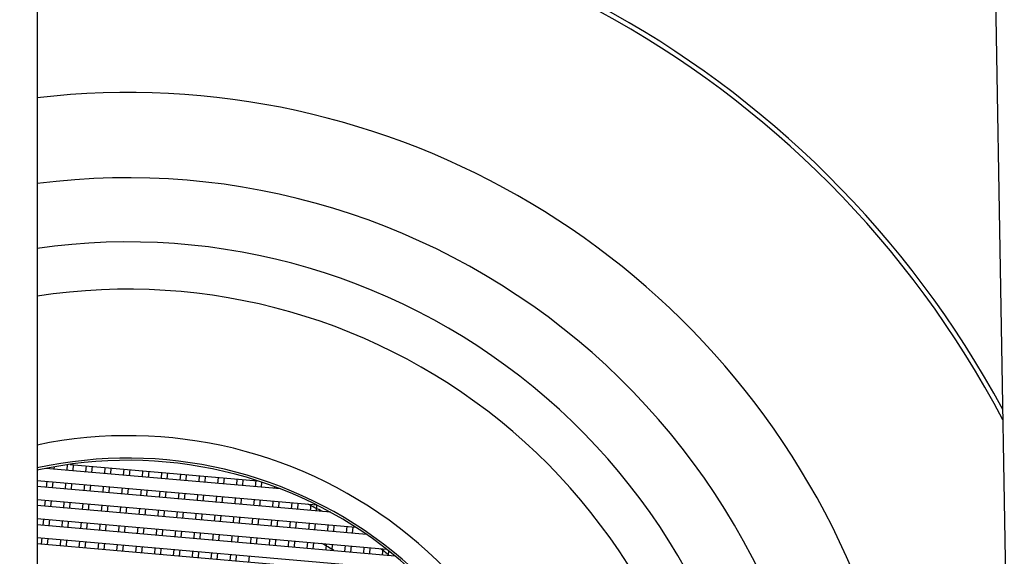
# Model space of a CAD drawing. Header units: millimetres. Extents: x 0 to 200, y 0 to 287.
# Tile 56 of 78: x 80.883 to 81.923, y 195.367 to 195.934. Entities that reach past the tile are written whole.
import ezdxf
from ezdxf.enums import TextEntityAlignment as Align

# ---------------------------------------------------------------- set-up
doc = ezdxf.new("R2010")
doc.units = ezdxf.units.MM
doc.layers.add('148.255_BW4C_CTM', color=7, linetype='Continuous')
doc.layers.add('Standard', color=7, linetype='Continuous')
doc.styles.add('SEACAD_Arial', font='arial.ttf')
doc.dimstyles.new('ISO_(mm)', dxfattribs={"dimtxt": 3, "dimasz": 3, "dimexe": 1.5, "dimexo": 0, "dimgap": 0.75, "dimtad": 1, "dimdec": 0, "dimlfac": 10, "dimtxsty": 'SEACAD_Arial', "dimblk1": '_SE_FILLED', "dimblk2": '_SE_FILLED', "dimsah": 1, "dimcen": 1.5, "dimadec": 0, "dimazin": 0, "dimtfac": 0.5, "dimtmove": 0, "dimatfit": 3, "dimfxl": 1, "dimarcsym": 0})

# ---------------------------------------------------------------- blocks, each defined once
blk = doc.blocks.new('SE')
at = {"layer": '148.255_BW4C_CTM', "color": 7, "linetype": 'Continuous'}
for p, q in [((80.9011, 196.2786), (80.9011, 194.2986)), ((81.9081, 196.2786), (81.9245, 195.338)), ((81.158, 195.4379), (80.9103, 195.4595)), ((80.9126, 195.4593), (80.9127, 195.46)), ((80.9188, 195.4612), (80.9186, 195.4588)), ((80.9325, 195.4576), (80.9331, 195.4635)), ((80.9357, 195.4638), (81.1337, 195.4465)), ((80.9391, 195.4635), (80.9385, 195.4571)), ((80.9525, 195.4558), (80.953, 195.4623)), ((80.959, 195.4618), (80.9584, 195.4553)), ((80.9724, 195.4541), (80.973, 195.4606)), ((80.9789, 195.4601), (80.9784, 195.4536)), ((80.9923, 195.4524), (80.9929, 195.4588)), ((80.9989, 195.4583), (80.9983, 195.4518)), ((81.0122, 195.4506), (81.0128, 195.4571)), ((81.0188, 195.4566), (81.0182, 195.4501)), ((81.0322, 195.4489), (81.0327, 195.4554)), ((81.0387, 195.4548), (81.0381, 195.4484)), ((80.9011, 195.4468), (81.1961, 195.421)), ((80.9109, 195.4394), (80.9114, 195.4459)), ((80.9174, 195.4454), (80.9169, 195.4389)), ((80.9308, 195.4377), (80.9314, 195.4441)), ((81.0521, 195.4471), (81.0527, 195.4536)), ((81.0586, 195.4531), (81.0581, 195.4466)), ((81.072, 195.4454), (81.0726, 195.4519)), ((81.0786, 195.4513), (81.078, 195.4449)), ((81.0919, 195.4436), (81.0925, 195.4501)), ((81.0985, 195.4496), (81.0979, 195.4431)), ((81.1119, 195.4419), (81.1124, 195.4484)), ((81.1184, 195.4479), (81.1178, 195.4414)), ((81.1318, 195.4402), (81.1324, 195.4466)), ((81.1382, 195.445), (81.1378, 195.4396)), ((81.211, 195.4132), (80.9011, 195.4403)), ((80.9373, 195.4436), (80.9368, 195.4371)), ((80.9507, 195.4359), (80.9513, 195.4424)), ((80.9573, 195.4419), (80.9567, 195.4354)), ((80.9707, 195.4342), (80.9712, 195.4407)), ((80.9772, 195.4401), (80.9766, 195.4337)), ((80.9906, 195.4324), (80.9911, 195.4389)), ((80.9971, 195.4384), (80.9966, 195.4319)), ((81.0105, 195.4307), (81.0111, 195.4372)), ((81.017, 195.4366), (81.0165, 195.4302)), ((81.0304, 195.429), (81.031, 195.4354)), ((81.037, 195.4349), (81.0364, 195.4284)), ((81.0503, 195.4272), (81.0509, 195.4337)), ((81.1517, 195.4384), (81.1519, 195.4402)), ((81.1577, 195.438), (81.1577, 195.4379)), ((80.9011, 195.4267), (81.2377, 195.3973)), ((80.9091, 195.4195), (80.9097, 195.426)), ((80.9157, 195.4254), (80.9151, 195.419)), ((80.9291, 195.4177), (80.9296, 195.4242)), ((80.9356, 195.4237), (80.935, 195.4172)), ((81.0569, 195.4332), (81.0563, 195.4267)), ((81.0703, 195.4255), (81.0708, 195.4319)), ((81.0768, 195.4314), (81.0762, 195.4249)), ((81.0902, 195.4237), (81.0908, 195.4302)), ((81.0967, 195.4297), (81.0962, 195.4232)), ((81.1101, 195.422), (81.1107, 195.4285)), ((81.1167, 195.4279), (81.1161, 195.4215)), ((81.13, 195.4202), (81.1306, 195.4267)), ((81.1366, 195.4262), (81.136, 195.4197)), ((81.15, 195.4185), (81.1505, 195.425)), ((81.1565, 195.4244), (81.1559, 195.418)), ((81.1699, 195.4168), (81.1705, 195.4232)), ((81.2489, 195.3898), (80.9011, 195.4202)), ((80.949, 195.416), (80.9496, 195.4225)), ((80.9555, 195.422), (80.955, 195.4155)), ((80.9689, 195.4143), (80.9695, 195.4207)), ((80.9755, 195.4202), (80.9749, 195.4137)), ((80.9888, 195.4125), (80.9894, 195.419)), ((80.9954, 195.4185), (80.9948, 195.412)), ((81.0088, 195.4108), (81.0093, 195.4172)), ((81.0153, 195.4167), (81.0147, 195.4102)), ((81.0287, 195.409), (81.0292, 195.4155)), ((81.0352, 195.415), (81.0347, 195.4085)), ((81.0486, 195.4073), (81.0492, 195.4138)), ((81.0551, 195.4132), (81.0546, 195.4068)), ((81.1764, 195.4227), (81.1759, 195.4162)), ((81.1898, 195.415), (81.1904, 195.4215)), ((81.1963, 195.4208), (81.1958, 195.4145)), ((81.2097, 195.4133), (81.2098, 195.4138)), ((80.9011, 195.4066), (81.27, 195.3744)), ((80.9074, 195.3996), (80.908, 195.406)), ((80.9139, 195.4055), (80.9134, 195.399)), ((80.9273, 195.3978), (80.9279, 195.4043)), ((80.9339, 195.4038), (80.9333, 195.3973)), ((80.9472, 195.3961), (80.9478, 195.4026)), ((81.0685, 195.4055), (81.0691, 195.412)), ((81.0751, 195.4115), (81.0745, 195.405)), ((81.0885, 195.4038), (81.089, 195.4103)), ((81.095, 195.4098), (81.0944, 195.4033)), ((81.1084, 195.4021), (81.1089, 195.4085)), ((81.1149, 195.408), (81.1144, 195.4015)), ((81.1283, 195.4003), (81.1289, 195.4068)), ((81.1348, 195.4063), (81.1343, 195.3998)), ((81.1482, 195.3986), (81.1488, 195.405)), ((81.1548, 195.4045), (81.1542, 195.398)), ((81.1681, 195.3968), (81.1687, 195.4033)), ((81.1747, 195.4028), (81.1741, 195.3963)), ((81.2791, 195.367), (80.9011, 195.4001)), ((80.9538, 195.402), (80.9532, 195.3956)), ((80.9672, 195.3943), (80.9677, 195.4008)), ((80.9737, 195.4003), (80.9731, 195.3938)), ((80.9871, 195.3926), (80.9877, 195.3991)), ((80.9936, 195.3985), (80.9931, 195.3921)), ((81.007, 195.3908), (81.0076, 195.3973)), ((81.0136, 195.3968), (81.013, 195.3903)), ((81.0269, 195.3891), (81.0275, 195.3956)), ((81.0335, 195.3951), (81.0329, 195.3886)), ((81.0469, 195.3874), (81.0474, 195.3938)), ((81.0534, 195.3933), (81.0528, 195.3868)), ((81.0668, 195.3856), (81.0674, 195.3921)), ((81.1881, 195.3951), (81.1886, 195.4016)), ((81.1946, 195.401), (81.194, 195.3946)), ((81.208, 195.3933), (81.2086, 195.3998)), ((81.2145, 195.3993), (81.214, 195.3928)), ((81.2279, 195.3916), (81.2285, 195.3981)), ((81.2345, 195.3975), (81.2339, 195.3911)), ((80.9011, 195.3866), (81.2965, 195.352)), ((80.9057, 195.3796), (80.9062, 195.3861)), ((80.9122, 195.3856), (80.9116, 195.3791)), ((80.9256, 195.3779), (80.9261, 195.3844)), ((80.9321, 195.3838), (80.9316, 195.3774)), ((80.9455, 195.3762), (80.9461, 195.3826)), ((80.952, 195.3821), (80.9515, 195.3756)), ((81.0733, 195.3916), (81.0728, 195.3851)), ((81.0867, 195.3839), (81.0873, 195.3904)), ((81.0933, 195.3898), (81.0927, 195.3834)), ((81.1066, 195.3821), (81.1072, 195.3886)), ((81.1132, 195.3881), (81.1126, 195.3816)), ((81.1266, 195.3804), (81.1271, 195.3869)), ((81.1331, 195.3863), (81.1325, 195.3799)), ((81.1465, 195.3786), (81.147, 195.3851)), ((81.153, 195.3846), (81.1525, 195.3781)), ((81.1664, 195.3769), (81.167, 195.3834)), ((81.1729, 195.3829), (81.1724, 195.3764)), ((81.1863, 195.3752), (81.1869, 195.3816)), ((81.2478, 195.3899), (81.2479, 195.3905)), ((81.3042, 195.3448), (80.9011, 195.38)), ((80.9654, 195.3744), (80.966, 195.3809)), ((80.972, 195.3804), (80.9714, 195.3739)), ((80.9853, 195.3727), (80.9859, 195.3791)), ((80.9919, 195.3786), (80.9913, 195.3721)), ((81.0053, 195.3709), (81.0058, 195.3774)), ((81.0118, 195.3769), (81.0112, 195.3704)), ((81.0252, 195.3692), (81.0258, 195.3757)), ((81.0317, 195.3751), (81.0312, 195.3687)), ((81.0451, 195.3674), (81.0457, 195.3739)), ((81.0517, 195.3734), (81.0511, 195.3669)), ((81.065, 195.3657), (81.0656, 195.3722)), ((81.0716, 195.3716), (81.071, 195.3652)), ((81.1929, 195.3811), (81.1923, 195.3746)), ((81.2063, 195.3734), (81.2068, 195.3799)), ((81.2128, 195.3794), (81.2122, 195.3729)), ((81.2262, 195.3717), (81.2267, 195.3781)), ((81.2327, 195.3776), (81.2322, 195.3712)), ((81.2461, 195.3699), (81.2467, 195.3764)), ((81.2526, 195.3759), (81.2521, 195.3694)), ((81.266, 195.3682), (81.2666, 195.3747)), ((81.2724, 195.3724), (81.272, 195.3677)), ((81.085, 195.364), (81.0855, 195.3704)), ((81.0915, 195.3699), (81.0909, 195.3634)), ((81.1049, 195.3622), (81.1055, 195.3687)), ((81.1114, 195.3682), (81.1109, 195.3617)), ((81.1248, 195.3605), (81.1254, 195.3669))]:
    blk.add_line(p, q, dxfattribs=at)
for radius, start, end in [(1.05, 28.3206, 95.2387), (1.045, 27.7851, 95.2639), (0.833, 21.8798, 96.6089), (0.743, 0, 97.4137), (0.6752, 0, 98.1633), (0.6252, 0, 98.8212), (0.4705, 0, 101.7572), (0.4468, 0, 102.3914), (0.4445, 0, 102.4556), (0.4411, 62.2449, 64.5378), (0.4114, 58.0659, 60.1388), (0.4411, 51.2511, 52.8026)]:
    blk.add_arc((80.997, 195.0236), radius, start, end, dxfattribs=at)
blk = doc.blocks.new('DMBLK1')
at = {"layer": 'Standard', "linetype": 'Continuous'}
for points in [[(98.2976, 252.5427), (97.7976, 255.5427), (97.2976, 252.5427)], [(98.2976, 193.9786), (97.2976, 193.9786), (97.7976, 190.9786)]]:
    blk.add_hatch(color=7, dxfattribs=at).paths.add_polyline_path(points)
at = {"layer": 'Standard', "color": 7, "linetype": 'Continuous'}
for p, q in [((74.8715, 255.5427), (99.2976, 255.5427)), ((97.7976, 255.5427), (97.7976, 190.9786)), ((39.2711, 190.9786), (99.2976, 190.9786))]:
    blk.add_line(p, q, dxfattribs=at)
at = {"layer": 'Standard', "color": 7, "linetype": 'Continuous', "style": 'SEACAD_Arial'}
blk.add_text('646', height=3, rotation=90, dxfattribs=at).set_placement((94.0476, 219.7389), align=Align.TOP_LEFT)
blk = doc.blocks.new('_SE_FILLED')
at = {"color": 0}
blk.add_line((0, 0), (-1, 0), dxfattribs=at)
blk.add_solid([(0, 0), (-1, -0.1665), (-1, 0.1665), (0, 0)], dxfattribs=at)
blk = doc.blocks.new('DMBLK2')
at = {"layer": 'Standard', "linetype": 'Continuous'}
for points in [[(39.2856, 179.1885), (39.2856, 180.1885), (36.2856, 179.6885)], [(84.1011, 179.1885), (87.1011, 179.6885), (84.1011, 180.1885)]]:
    blk.add_hatch(color=7, dxfattribs=at).paths.add_polyline_path(points)
at = {"layer": 'Standard', "color": 7, "linetype": 'Continuous'}
for p, q in [((87.1011, 200.9286), (87.1011, 178.1885)), ((36.2856, 196.7986), (36.2856, 178.1885)), ((36.2856, 179.6885), (87.1011, 179.6885))]:
    blk.add_line(p, q, dxfattribs=at)
at = {"layer": 'Standard', "color": 7, "linetype": 'Continuous', "style": 'SEACAD_Arial'}
blk.add_text('508', height=3, dxfattribs=at).set_placement((58.1716, 183.4385), align=Align.TOP_LEFT)

msp = doc.modelspace()

# ---------------------------------------------------------------- block references
at = {"layer": 'Standard'}
msp.add_blockref('SE', (0, 0), dxfattribs=at)

# ---------------------------------------------------------------- dimensions: what is measured, and where the dimension line sits
at = {"layer": 'Standard', "color": 7, "linetype": 'Continuous'}
dim = msp.add_linear_dim(base=(97.7976, 190.9786), p1=(74.8715, 255.5427), p2=(39.2711, 190.9786), angle=90, text='\\A1;<>', dimstyle='ISO_(mm)', dxfattribs=at)
dim.commit()
dim.dimension.update_dxf_attribs({"geometry": 'DMBLK1', "text_midpoint": (97.7976, 223.2607), "dimtype": 160})
dim = msp.add_linear_dim(base=(87.1011, 179.6885), p1=(36.2856, 196.7986), p2=(87.1011, 200.9286), text='\\A1;<>', dimstyle='ISO_(mm)', dxfattribs=at)
dim.commit()
dim.dimension.update_dxf_attribs({"geometry": 'DMBLK2', "text_midpoint": (61.6933, 179.6885), "dimtype": 160})

doc.saveas('drawing.dxf')
